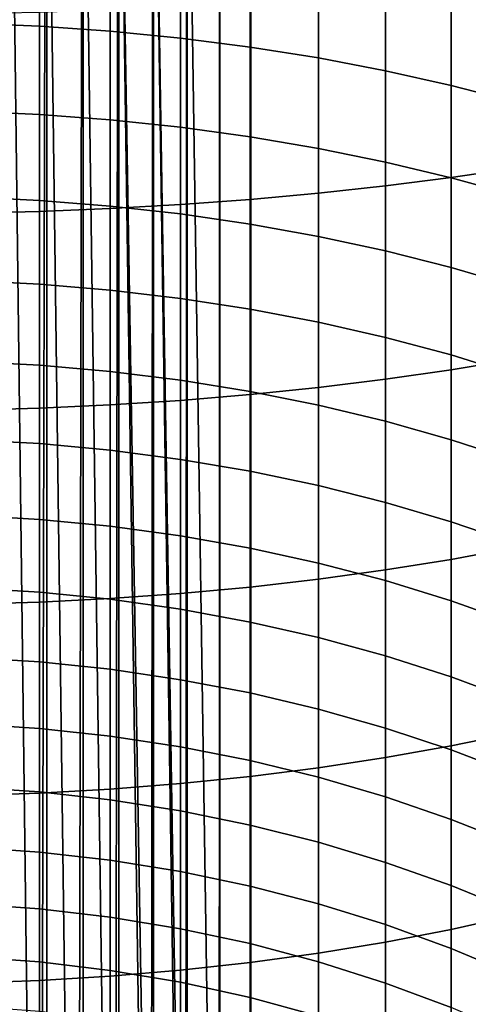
# Model space of a CAD drawing. Header units: metres. Extents: x -109 to 109, y -342 to 66.
# Tile 39 of 256: x 1.04 to 4.84, y -308.44 to -300.1. Entities that reach past the tile are written whole.
import ezdxf

# ---------------------------------------------------------------- set-up
doc = ezdxf.new("R2010")
doc.units = ezdxf.units.M
doc.layers.add('solid_K_24_62_16_000B91', color=7, linetype='CONTINUOUS')

msp = doc.modelspace()

# ---------------------------------------------------------------- linework, layer by layer
at = {"layer": 'solid_K_24_62_16_000B91'}
for points in [[(2.736568, -292.645264, 192.184769), (3, -292.56723, 192.352112), (3, -332.462219, 210.955444), (2.736568, -332.540222, 210.788116)], [(3, -292.56723, 192.352112), (3, -297.513489, 206.589935), (3, -315.077423, 231.673828)], [(3, -292.56723, 192.352112), (3, -315.077423, 231.673828), (3, -315.294708, 231.975525)], [(3, -292.56723, 192.352112), (3, -315.294708, 231.975525), (3, -315.519928, 232.271362)], [(3, -292.56723, 192.352112), (3, -315.519928, 232.271362), (3, -315.752991, 232.561203)], [(3, -292.56723, 192.352112), (3, -315.752991, 232.561203), (3, -315.993591, 232.84462)], [(3, -292.56723, 192.352112), (3, -315.993591, 232.84462), (3, -316.241577, 233.121536)], [(3, -292.56723, 192.352112), (3, -316.241577, 233.121536), (3, -316.496918, 233.391846)], [(3, -292.56723, 192.352112), (3, -316.496918, 233.391846), (3, -316.75943, 233.655334)], [(3, -292.56723, 192.352112), (3, -316.75943, 233.655334), (3, -317.028717, 233.911667)], [(3, -292.56723, 192.352112), (3, -317.028717, 233.911667), (3, -317.304688, 234.160721)], [(3, -292.56723, 192.352112), (3, -317.304688, 234.160721), (3, -317.58725, 234.40242)], [(3, -292.56723, 192.352112), (3, -317.58725, 234.40242), (3, -317.87616, 234.636551)], [(3, -292.56723, 192.352112), (3, -317.87616, 234.636551), (3, -318.171204, 234.862946)], [(3, -292.56723, 192.352112), (3, -318.171204, 234.862946), (3, -318.472015, 235.081329)], [(3, -292.56723, 192.352112), (3, -318.472015, 235.081329), (3, -318.778534, 235.291656)], [(3, -292.56723, 192.352112), (3, -318.778534, 235.291656), (3, -319.090668, 235.493851)], [(3, -292.56723, 192.352112), (3, -319.090668, 235.493851), (3, -319.408081, 235.687683)], [(3, -292.56723, 192.352112), (3, -319.408081, 235.687683), (3, -319.730377, 235.872971)], [(3, -292.56723, 192.352112), (3, -319.730377, 235.872971), (3, -320.057434, 236.049591)], [(3, -332.462219, 210.955444), (3, -292.56723, 192.352112), (3, -320.057434, 236.049591), (3, -320.389252, 236.217529)], [(2.461808, -292.715973, 192.033142), (2.736568, -292.645264, 192.184769), (2.727207, -332.542816, 210.782578), (2.461808, -332.610962, 210.636475)], [(2.736568, -292.645264, 192.184769), (2.736568, -332.540222, 210.788116), (2.727207, -332.542816, 210.782578)], [(2.176857, -292.779053, 191.897827), (2.461808, -292.715973, 192.033142), (2.437006, -332.616852, 210.62384), (2.176857, -332.674042, 210.50116)], [(2.461808, -292.715973, 192.033142), (2.461808, -332.610962, 210.636475), (2.437006, -332.616852, 210.62384)], [(1.882895, -292.83429, 191.779404), (2.176857, -292.779053, 191.897827), (2.135605, -332.682373, 210.483292), (1.882895, -332.729279, 210.382736)], [(2.176857, -292.779053, 191.897827), (2.176857, -332.674042, 210.50116), (2.135605, -332.682373, 210.483292)], [(1.272838, -292.920227, 191.595093), (1.581139, -292.881409, 191.678345), (1.504789, -332.786865, 210.259232), (1.272838, -332.815216, 210.198425)], [(1.581139, -292.881409, 191.678345), (1.581139, -332.776398, 210.281677), (1.504789, -332.786865, 210.259232)], [(1.581139, -292.881409, 191.678345), (1.882895, -292.83429, 191.779404), (1.824389, -332.739136, 210.361572), (1.581139, -332.776398, 210.281677)], [(1.882895, -292.83429, 191.779404), (1.882895, -332.729279, 210.382736), (1.824389, -332.739136, 210.361572)], [(1.178274, -332.825317, 210.176758), (0.959267, -332.845581, 210.133316), (0.959267, -292.950592, 191.529984), (1.272838, -292.920227, 191.595093)], [(1.272838, -292.920227, 191.595093), (1.272838, -332.815216, 210.198425), (1.178274, -332.825317, 210.176758)], [(1.178274, -314.373627, 232.166641), (0.959267, -296.770416, 207.110229), (0.641726, -296.72821, 207.139786), (0.959267, -314.334351, 232.194122)], [(1.178274, -314.373627, 232.166641), (1.272838, -314.393219, 232.152924), (1.272838, -296.829285, 207.069031), (0.959267, -296.770416, 207.110229)], [(1.504789, -314.448151, 232.114441), (1.581139, -314.468445, 232.100235), (1.581139, -296.90451, 207.016342), (1.272838, -296.829285, 207.069031)], [(1.272838, -314.393219, 232.152924), (1.504789, -314.448151, 232.114441), (1.272838, -296.829285, 207.069031)], [(1.824389, -314.540649, 232.049683), (1.882895, -314.559784, 232.036285), (1.882895, -296.99585, 206.952393), (1.581139, -296.90451, 207.016342)], [(1.581139, -314.468445, 232.100235), (1.824389, -314.540649, 232.049683), (1.581139, -296.90451, 207.016342)], [(2.437006, -314.77771, 231.883698), (2.176857, -297.102875, 206.877441), (1.882895, -296.99585, 206.952393), (2.176857, -314.666809, 231.961334)], [(2.135605, -314.650665, 231.972641), (2.176857, -314.666809, 231.961334), (1.882895, -296.99585, 206.952393)], [(1.882895, -314.559784, 232.036285), (2.135605, -314.650665, 231.972641), (1.882895, -296.99585, 206.952393)], [(2.727207, -314.921173, 231.783234), (2.461808, -297.225189, 206.791809), (2.176857, -297.102875, 206.877441), (2.461808, -314.789124, 231.875702)], [(2.437006, -314.77771, 231.883698), (2.461808, -314.789124, 231.875702), (2.176857, -297.102875, 206.877441)], [(2.727207, -314.921173, 231.783234), (2.736568, -314.926178, 231.779739), (2.736568, -297.362244, 206.695847), (2.461808, -297.225189, 206.791809)], [(2.736568, -314.926178, 231.779739), (3, -315.077423, 231.673828), (3, -297.513489, 206.589935), (2.736568, -297.362244, 206.695847)], [(1.21009, -300.156677, 5.592393), (0.605965, -300.131104, 5.549348), (0.605965, -299.367401, 5.982376), (1.21009, -299.391205, 6.026406)], [(1.81054, -300.199158, 5.663991), (1.21009, -300.156677, 5.592393), (1.21009, -299.391205, 6.026406), (1.81054, -299.430817, 6.099641)], [(2.405492, -300.258484, 5.763922), (1.81054, -300.199158, 5.663991), (1.81054, -299.430817, 6.099641), (2.405492, -299.486115, 6.201858)], [(2.993138, -300.334473, 5.891885), (2.405492, -300.258484, 5.763922), (2.405492, -299.486115, 6.201858), (2.993138, -299.556915, 6.332747)], [(3.571694, -300.426849, 6.047489), (2.993138, -300.334473, 5.891885), (2.993138, -299.556915, 6.332747), (3.571694, -299.643005, 6.491911)], [(4.139403, -300.535339, 6.230264), (3.571694, -300.426849, 6.047489), (3.571694, -299.643005, 6.491911), (4.139403, -299.744141, 6.678866)], [(4.694541, -300.659637, 6.439652), (4.139403, -300.535339, 6.230264), (4.139403, -299.744141, 6.678866), (4.694541, -299.860016, 6.893044)], [(4.694541, -301.438965, 27.691694), (5.235421, -301.359009, 27.429918), (5.235421, -299.721985, 27.894503), (4.694541, -299.791443, 28.15926)], [(4.139403, -301.510101, 27.924578), (4.694541, -301.438965, 27.691694), (4.694541, -299.791443, 28.15926), (4.139403, -299.853241, 28.394794)], [(2.993138, -301.625061, 28.300924), (3.571694, -301.572205, 28.127859), (3.571694, -299.907166, 28.600389), (2.993138, -299.953094, 28.775425)], [(3.571694, -301.572205, 28.127859), (4.139403, -301.510101, 27.924578), (4.139403, -299.853241, 28.394794), (3.571694, -299.907166, 28.600389)], [(5.235421, -300.799377, 6.67502), (4.694541, -300.659637, 6.439652), (4.694541, -299.860016, 6.893044), (5.235421, -299.990234, 7.133795)], [(1.81054, -301.702515, 28.554388), (2.405492, -301.668549, 28.443243), (2.405492, -299.990875, 28.919365), (1.81054, -300.020355, 29.031775)], [(2.405492, -301.668549, 28.443243), (2.993138, -301.625061, 28.300924), (2.993138, -299.953094, 28.775425), (2.405492, -299.990875, 28.919365)], [(0.605965, -301.741455, 28.681894), (1.21009, -301.726837, 28.634018), (1.21009, -300.041473, 29.112312), (0.605965, -300.054199, 29.160732)], [(1.21009, -301.726837, 28.634018), (1.81054, -301.702515, 28.554388), (1.81054, -300.020355, 29.031775), (1.21009, -300.041473, 29.112312)], [(1.21009, -300.904205, 5.128209), (0.605965, -300.876953, 5.086216), (0.605965, -300.131104, 5.549348), (1.21009, -300.156677, 5.592393)], [(1.81054, -300.949524, 5.198054), (1.21009, -300.904205, 5.128209), (1.21009, -300.156677, 5.592393), (1.81054, -300.199158, 5.663991)], [(2.405492, -301.012787, 5.295541), (1.81054, -300.949524, 5.198054), (1.81054, -300.199158, 5.663991), (2.405492, -300.258484, 5.763922)], [(2.993138, -301.093811, 5.420373), (2.405492, -301.012787, 5.295541), (2.405492, -300.258484, 5.763922), (2.993138, -300.334473, 5.891885)], [(3.571694, -301.192322, 5.572172), (2.993138, -301.093811, 5.420373), (2.993138, -300.334473, 5.891885), (3.571694, -300.426849, 6.047489)], [(4.139403, -301.308014, 5.750474), (3.571694, -301.192322, 5.572172), (3.571694, -300.426849, 6.047489), (4.139403, -300.535339, 6.230264)], [(4.694541, -301.440582, 5.954741), (4.139403, -301.308014, 5.750474), (4.139403, -300.535339, 6.230264), (4.694541, -300.659637, 6.439652)], [(5.235421, -301.589569, 6.184351), (4.694541, -301.440582, 5.954741), (4.694541, -300.659637, 6.439652), (5.235421, -300.799377, 6.67502)], [(1.21009, -301.63266, 4.634589), (0.605965, -301.60376, 4.593717), (0.605965, -300.876953, 5.086216), (1.21009, -300.904205, 5.128209)], [(1.81054, -301.680725, 4.702572), (1.21009, -301.63266, 4.634589), (1.21009, -300.904205, 5.128209), (1.81054, -300.949524, 5.198054)], [(2.405492, -301.747833, 4.79746), (1.81054, -301.680725, 4.702572), (1.81054, -300.949524, 5.198054), (2.405492, -301.012787, 5.295541)], [(2.993138, -301.83374, 4.918963), (2.405492, -301.747833, 4.79746), (2.405492, -301.012787, 5.295541), (2.993138, -301.093811, 5.420373)], [(3.571694, -301.938232, 5.066713), (2.993138, -301.83374, 4.918963), (2.993138, -301.093811, 5.420373), (3.571694, -301.192322, 5.572172)], [(4.139403, -302.060944, 5.240262), (3.571694, -301.938232, 5.066713), (3.571694, -301.192322, 5.572172), (4.139403, -301.308014, 5.750474)], [(4.694541, -302.201538, 5.439081), (4.139403, -302.060944, 5.240262), (4.139403, -301.308014, 5.750474), (4.694541, -301.440582, 5.954741)], [(4.694541, -303.066559, 27.158815), (5.235421, -302.976227, 26.900434), (5.235421, -301.359009, 27.429918), (4.694541, -301.438965, 27.691694)], [(4.139403, -303.146942, 27.388678), (4.694541, -303.066559, 27.158815), (4.694541, -301.438965, 27.691694), (4.139403, -301.510101, 27.924578)], [(5.235421, -302.359589, 5.662568), (4.694541, -302.201538, 5.439081), (4.694541, -301.440582, 5.954741), (5.235421, -301.589569, 6.184351)], [(2.993138, -303.276794, 27.760141), (3.571694, -303.217072, 27.589321), (3.571694, -301.572205, 28.127859), (2.993138, -301.625061, 28.300924)], [(3.571694, -303.217072, 27.589321), (4.139403, -303.146942, 27.388678), (4.139403, -301.510101, 27.924578), (3.571694, -301.572205, 28.127859)], [(1.21009, -302.340851, 4.11232), (0.605965, -302.310333, 4.072633), (0.605965, -301.60376, 4.593717), (1.21009, -301.63266, 4.634589)], [(1.81054, -302.391602, 4.178333), (1.21009, -302.340851, 4.11232), (1.21009, -301.63266, 4.634589), (1.81054, -301.680725, 4.702572)], [(2.405492, -303.325928, 27.900616), (2.993138, -303.276794, 27.760141), (2.993138, -301.625061, 28.300924), (2.405492, -301.668549, 28.443243)], [(0.605965, -303.408264, 28.136169), (1.21009, -303.391754, 28.088915), (1.21009, -301.726837, 28.634018), (0.605965, -301.741455, 28.681894)], [(1.21009, -303.391754, 28.088915), (1.81054, -303.364288, 28.010317), (1.81054, -301.702515, 28.554388), (1.21009, -301.726837, 28.634018)], [(1.81054, -303.364288, 28.010317), (2.405492, -303.325928, 27.900616), (2.405492, -301.668549, 28.443243), (1.81054, -301.702515, 28.554388)], [(2.405492, -302.462433, 4.27047), (1.81054, -302.391602, 4.178333), (1.81054, -301.680725, 4.702572), (2.405492, -301.747833, 4.79746)], [(2.993138, -302.553101, 4.388451), (2.405492, -302.462433, 4.27047), (2.405492, -301.747833, 4.79746), (2.993138, -301.83374, 4.918963)], [(3.571694, -302.663391, 4.531919), (2.993138, -302.553101, 4.388451), (2.993138, -301.83374, 4.918963), (3.571694, -301.938232, 5.066713)], [(4.139403, -302.792938, 4.700436), (3.571694, -302.663391, 4.531919), (3.571694, -301.938232, 5.066713), (4.139403, -302.060944, 5.240262)], [(4.694541, -302.941345, 4.893493), (4.139403, -302.792938, 4.700436), (4.139403, -302.060944, 5.240262), (4.694541, -302.201538, 5.439081)], [(5.235421, -303.108154, 5.110501), (4.694541, -302.941345, 4.893493), (4.694541, -302.201538, 5.439081), (5.235421, -302.359589, 5.662568)], [(1.21009, -303.027649, 3.562233), (0.605965, -302.995575, 3.523793), (0.605965, -302.310333, 4.072633), (1.21009, -302.340851, 4.11232)], [(1.81054, -303.080994, 3.62617), (1.21009, -303.027649, 3.562233), (1.21009, -302.340851, 4.11232), (1.81054, -302.391602, 4.178333)], [(2.405492, -303.155426, 3.71541), (1.81054, -303.080994, 3.62617), (1.81054, -302.391602, 4.178333), (2.405492, -302.462433, 4.27047)], [(2.993138, -303.250763, 3.829681), (2.405492, -303.155426, 3.71541), (2.405492, -302.462433, 4.27047), (2.993138, -302.553101, 4.388451)], [(3.571694, -303.366669, 3.968637), (2.993138, -303.250763, 3.829681), (2.993138, -302.553101, 4.388451), (3.571694, -302.663391, 4.531919)], [(4.139403, -303.502838, 4.131856), (3.571694, -303.366669, 3.968637), (3.571694, -302.663391, 4.531919), (4.139403, -302.792938, 4.700436)], [(4.694541, -303.658813, 4.318843), (4.139403, -303.502838, 4.131856), (4.139403, -302.792938, 4.700436), (4.694541, -302.941345, 4.893493)], [(1.21009, -303.691986, 2.985201), (0.605965, -303.658386, 2.94807), (0.605965, -302.995575, 3.523793), (1.21009, -303.027649, 3.562233)], [(5.235421, -303.834167, 4.529028), (4.694541, -303.658813, 4.318843), (4.694541, -302.941345, 4.893493), (5.235421, -303.108154, 5.110501)], [(4.694541, -304.6716, 26.561472), (5.235421, -304.571045, 26.306898), (5.235421, -302.976227, 26.900434), (4.694541, -303.066559, 27.158815)], [(1.81054, -303.747803, 3.046961), (1.21009, -303.691986, 2.985201), (1.21009, -303.027649, 3.562233), (1.81054, -303.080994, 3.62617)], [(4.139403, -304.761078, 26.787947), (4.694541, -304.6716, 26.561472), (4.694541, -303.066559, 27.158815), (4.139403, -303.146942, 27.388678)], [(2.405492, -303.825745, 3.133162), (1.81054, -303.747803, 3.046961), (1.81054, -303.080994, 3.62617), (2.405492, -303.155426, 3.71541)], [(2.993138, -303.925568, 3.243542), (2.405492, -303.825745, 3.133162), (2.405492, -303.155426, 3.71541), (2.993138, -303.250763, 3.829681)], [(3.571694, -304.839172, 26.985634), (4.139403, -304.761078, 26.787947), (4.139403, -303.146942, 27.388678), (3.571694, -303.217072, 27.589321)], [(2.993138, -304.90567, 27.153936), (3.571694, -304.839172, 26.985634), (3.571694, -303.217072, 27.589321), (2.993138, -303.276794, 27.760141)], [(1.81054, -305.003021, 27.400427), (2.405492, -304.960327, 27.292341), (2.405492, -303.325928, 27.900616), (1.81054, -303.364288, 28.010317)], [(2.405492, -304.960327, 27.292341), (2.993138, -304.90567, 27.153936), (2.993138, -303.276794, 27.760141), (2.405492, -303.325928, 27.900616)], [(3.571694, -304.046936, 3.377766), (2.993138, -303.925568, 3.243542), (2.993138, -303.250763, 3.829681), (3.571694, -303.366669, 3.968637)], [(0.605965, -305.052032, 27.524424), (1.21009, -305.03363, 27.477867), (1.21009, -303.391754, 28.088915), (0.605965, -303.408264, 28.136169)], [(1.21009, -305.03363, 27.477867), (1.81054, -305.003021, 27.400427), (1.81054, -303.364288, 28.010317), (1.21009, -303.391754, 28.088915)], [(4.139403, -304.189484, 3.535427), (3.571694, -304.046936, 3.377766), (3.571694, -303.366669, 3.968637), (4.139403, -303.502838, 4.131856)], [(4.694541, -304.352814, 3.716046), (4.139403, -304.189484, 3.535427), (4.139403, -303.502838, 4.131856), (4.694541, -303.658813, 4.318843)], [(1.21009, -304.332764, 2.382142), (0.605965, -304.297729, 2.346379), (0.605965, -303.658386, 2.94807), (1.21009, -303.691986, 2.985201)], [(5.235421, -304.536377, 3.919073), (4.694541, -304.352814, 3.716046), (4.694541, -303.658813, 4.318843), (5.235421, -303.834167, 4.529028)], [(1.81054, -304.391022, 2.441627), (1.21009, -304.332764, 2.382142), (1.21009, -303.691986, 2.985201), (1.81054, -303.747803, 3.046961)], [(2.405492, -304.472351, 2.524651), (1.81054, -304.391022, 2.441627), (1.81054, -303.747803, 3.046961), (2.405492, -303.825745, 3.133162)], [(2.993138, -304.576477, 2.630965), (2.405492, -304.472351, 2.524651), (2.405492, -303.825745, 3.133162), (2.993138, -303.925568, 3.243542)], [(3.571694, -304.703094, 2.760244), (2.993138, -304.576477, 2.630965), (2.993138, -303.925568, 3.243542), (3.571694, -304.046936, 3.377766)], [(4.139403, -304.851807, 2.912096), (3.571694, -304.703094, 2.760244), (3.571694, -304.046936, 3.377766), (4.139403, -304.189484, 3.535427)], [(4.694541, -305.022217, 3.08606), (4.139403, -304.851807, 2.912096), (4.139403, -304.189484, 3.535427), (4.694541, -304.352814, 3.716046)], [(1.21009, -304.949005, 1.754016), (0.605965, -304.912567, 1.719678), (0.605965, -304.297729, 2.346379), (1.21009, -304.332764, 2.382142)], [(1.81054, -305.009583, 1.81113), (1.21009, -304.949005, 1.754016), (1.21009, -304.332764, 2.382142), (1.81054, -304.391022, 2.441627)], [(2.405492, -305.094147, 1.890847), (1.81054, -305.009583, 1.81113), (1.81054, -304.391022, 2.441627), (2.405492, -304.472351, 2.524651)], [(5.235421, -305.213745, 3.281607), (4.694541, -305.022217, 3.08606), (4.694541, -304.352814, 3.716046), (5.235421, -304.536377, 3.919073)], [(2.993138, -305.202423, 1.992924), (2.405492, -305.094147, 1.890847), (2.405492, -304.472351, 2.524651), (2.993138, -304.576477, 2.630965)], [(3.571694, -305.334106, 2.117052), (2.993138, -305.202423, 1.992924), (2.993138, -304.576477, 2.630965), (3.571694, -304.703094, 2.760244)], [(4.694541, -306.251587, 25.900612), (5.235421, -306.14093, 25.650249), (5.235421, -304.571045, 26.306898), (4.694541, -304.6716, 26.561472)], [(4.139403, -305.48877, 2.262854), (3.571694, -305.334106, 2.117052), (3.571694, -304.703094, 2.760244), (4.139403, -304.851807, 2.912096)], [(4.139403, -306.350006, 26.123339), (4.694541, -306.251587, 25.900612), (4.694541, -304.6716, 26.561472), (4.139403, -304.761078, 26.787947)], [(3.571694, -306.435913, 26.317757), (4.139403, -306.350006, 26.123339), (4.139403, -304.761078, 26.787947), (3.571694, -304.839172, 26.985634)], [(1.21009, -305.539703, 1.10182), (0.605965, -305.501953, 1.068962), (0.605965, -304.912567, 1.719678), (1.21009, -304.949005, 1.754016)], [(2.405492, -306.569214, 26.619389), (2.993138, -306.509064, 26.483274), (2.993138, -304.90567, 27.153936), (2.405492, -304.960327, 27.292341)], [(2.993138, -306.509064, 26.483274), (3.571694, -306.435913, 26.317757), (3.571694, -304.839172, 26.985634), (2.993138, -304.90567, 27.153936)], [(4.694541, -305.665955, 2.429886), (4.139403, -305.48877, 2.262854), (4.139403, -304.851807, 2.912096), (4.694541, -305.022217, 3.08606)], [(1.81054, -305.602539, 1.156474), (1.21009, -305.539703, 1.10182), (1.21009, -304.949005, 1.754016), (1.81054, -305.009583, 1.81113)], [(1.81054, -306.61618, 26.725687), (2.405492, -306.569214, 26.619389), (2.405492, -304.960327, 27.292341), (1.81054, -305.003021, 27.400427)], [(0.605965, -306.670074, 26.847633), (1.21009, -306.649841, 26.801846), (1.21009, -305.03363, 27.477867), (0.605965, -305.052032, 27.524424)], [(1.21009, -306.649841, 26.801846), (1.81054, -306.61618, 26.725687), (1.81054, -305.003021, 27.400427), (1.21009, -305.03363, 27.477867)], [(2.405492, -305.690186, 1.232756), (1.81054, -305.602539, 1.156474), (1.81054, -305.009583, 1.81113), (2.405492, -305.094147, 1.890847)], [(5.235421, -305.865143, 2.617642), (4.694541, -305.665955, 2.429886), (4.694541, -305.022217, 3.08606), (5.235421, -305.213745, 3.281607)], [(2.993138, -305.80246, 1.330435), (2.405492, -305.690186, 1.232756), (2.405492, -305.094147, 1.890847), (2.993138, -305.202423, 1.992924)], [(3.571694, -305.938995, 1.449214), (2.993138, -305.80246, 1.330435), (2.993138, -305.202423, 1.992924), (3.571694, -305.334106, 2.117052)], [(4.139403, -306.099335, 1.588734), (3.571694, -305.938995, 1.449214), (3.571694, -305.334106, 2.117052), (4.139403, -305.48877, 2.262854)], [(4.694541, -306.283051, 1.748569), (4.139403, -306.099335, 1.588734), (4.139403, -305.48877, 2.262854), (4.694541, -305.665955, 2.429886)], [(1.21009, -306.103943, 0.426593), (0.605965, -306.064911, 0.395266), (0.605965, -305.501953, 1.068962), (1.21009, -305.539703, 1.10182)], [(1.81054, -306.168884, 0.478698), (1.21009, -306.103943, 0.426593), (1.21009, -305.539703, 1.10182), (1.81054, -305.602539, 1.156474)], [(2.405492, -306.259521, 0.551424), (1.81054, -306.168884, 0.478698), (1.81054, -305.602539, 1.156474), (2.405492, -305.690186, 1.232756)], [(2.993138, -306.37561, 0.64455), (2.405492, -306.259521, 0.551424), (2.405492, -305.690186, 1.232756), (2.993138, -305.80246, 1.330435)], [(5.235421, -306.489532, 1.928236), (4.694541, -306.283051, 1.748569), (4.694541, -305.665955, 2.429886), (5.235421, -305.865143, 2.617642)], [(3.571694, -306.516754, 0.757792), (2.993138, -306.37561, 0.64455), (2.993138, -305.80246, 1.330435), (3.571694, -305.938995, 1.449214)], [(4.139403, -306.682556, 0.890808), (3.571694, -306.516754, 0.757792), (3.571694, -305.938995, 1.449214), (4.139403, -306.099335, 1.588734)], [(1.21009, -306.640808, -0.270593), (0.605965, -306.600555, -0.300338), (0.605965, -306.064911, 0.395266), (1.21009, -306.103943, 0.426593)], [(1.81054, -306.707794, -0.221118), (1.21009, -306.640808, -0.270593), (1.21009, -306.103943, 0.426593), (1.81054, -306.168884, 0.478698)], [(4.694541, -306.872467, 1.043192), (4.139403, -306.682556, 0.890808), (4.139403, -306.099335, 1.588734), (4.694541, -306.283051, 1.748569)], [(4.694541, -307.803925, 25.177286), (5.235421, -307.683411, 24.931536), (5.235421, -306.14093, 25.650249), (4.694541, -306.251587, 25.900612)], [(2.405492, -306.801239, -0.152064), (1.81054, -306.707794, -0.221118), (1.81054, -306.168884, 0.478698), (2.405492, -306.259521, 0.551424)], [(2.993138, -306.920959, -0.06364), (2.405492, -306.801239, -0.152064), (2.405492, -306.259521, 0.551424), (2.993138, -306.37561, 0.64455)], [(4.139403, -307.911163, 25.395914), (4.694541, -307.803925, 25.177286), (4.694541, -306.251587, 25.900612), (4.139403, -306.350006, 26.123339)], [(5.235421, -307.085968, 1.214483), (4.694541, -306.872467, 1.043192), (4.694541, -306.283051, 1.748569), (5.235421, -306.489532, 1.928236)], [(3.571694, -307.066498, 0.043885), (2.993138, -306.920959, -0.06364), (2.993138, -306.37561, 0.64455), (3.571694, -306.516754, 0.757792)], [(3.571694, -308.004761, 25.586752), (4.139403, -307.911163, 25.395914), (4.139403, -306.350006, 26.123339), (3.571694, -306.435913, 26.317757)], [(2.993138, -308.084442, 25.749222), (3.571694, -308.004761, 25.586752), (3.571694, -306.435913, 26.317757), (2.993138, -306.509064, 26.483274)], [(1.81054, -308.201141, 25.987169), (2.405492, -308.149963, 25.88283), (2.405492, -306.569214, 26.619389), (1.81054, -306.61618, 26.725687)], [(2.405492, -308.149963, 25.88283), (2.993138, -308.084442, 25.749222), (2.993138, -306.509064, 26.483274), (2.405492, -306.569214, 26.619389)], [(4.139403, -307.237457, 0.170185), (3.571694, -307.066498, 0.043885), (3.571694, -306.516754, 0.757792), (4.139403, -306.682556, 0.890808)], [(1.21009, -307.149445, -0.988628), (0.605965, -307.108032, -1.016745), (0.605965, -306.600555, -0.300338), (1.21009, -306.640808, -0.270593)], [(0.605965, -308.259857, 26.106871), (1.21009, -308.237793, 26.061926), (1.21009, -306.649841, 26.801846), (0.605965, -306.670074, 26.847633)], [(1.21009, -308.237793, 26.061926), (1.81054, -308.201141, 25.987169), (1.81054, -306.61618, 26.725687), (1.21009, -306.649841, 26.801846)], [(1.81054, -307.218353, -0.941863), (1.21009, -307.149445, -0.988628), (1.21009, -306.640808, -0.270593), (1.81054, -306.707794, -0.221118)], [(2.405492, -307.314484, -0.87659), (1.81054, -307.218353, -0.941863), (1.81054, -306.707794, -0.221118), (2.405492, -306.801239, -0.152064)], [(4.694541, -307.433319, 0.314876), (4.139403, -307.237457, 0.170185), (4.139403, -306.682556, 0.890808), (4.694541, -306.872467, 1.043192)], [(2.993138, -307.437622, -0.793008), (2.405492, -307.314484, -0.87659), (2.405492, -306.801239, -0.152064), (2.993138, -306.920959, -0.06364)], [(5.235421, -307.653473, 0.477519), (4.694541, -307.433319, 0.314876), (4.694541, -306.872467, 1.043192), (5.235421, -307.085968, 1.214483)], [(3.571694, -307.587341, -0.691371), (2.993138, -307.437622, -0.793008), (2.993138, -306.920959, -0.06364), (3.571694, -307.066498, 0.043885)], [(4.139403, -307.763184, -0.571988), (3.571694, -307.587341, -0.691371), (3.571694, -307.066498, 0.043885), (4.139403, -307.237457, 0.170185)], [(1.21009, -307.629059, -1.726372), (0.605965, -307.586548, -1.752814), (0.605965, -307.108032, -1.016745), (1.21009, -307.149445, -0.988628)], [(1.81054, -307.699768, -1.68239), (1.21009, -307.629059, -1.726372), (1.21009, -307.149445, -0.988628), (1.81054, -307.218353, -0.941863)], [(2.405492, -307.798431, -1.621002), (1.81054, -307.699768, -1.68239), (1.81054, -307.218353, -0.941863), (2.405492, -307.314484, -0.87659)], [(4.694541, -307.964661, -0.43522), (4.139403, -307.763184, -0.571988), (4.139403, -307.237457, 0.170185), (4.694541, -307.433319, 0.314876)], [(2.993138, -307.924805, -1.542396), (2.405492, -307.798431, -1.621002), (2.405492, -307.314484, -0.87659), (2.993138, -307.437622, -0.793008)], [(3.571694, -308.078461, -1.446808), (2.993138, -307.924805, -1.542396), (2.993138, -307.437622, -0.793008), (3.571694, -307.587341, -0.691371)], [(5.235421, -308.191132, -0.281484), (4.694541, -307.964661, -0.43522), (4.694541, -307.433319, 0.314876), (5.235421, -307.653473, 0.477519)], [(1.21009, -308.078888, -2.48265), (0.605965, -308.03537, -2.507377), (0.605965, -307.586548, -1.752814), (1.21009, -307.629059, -1.726372)], [(1.81054, -308.151276, -2.441521), (1.21009, -308.078888, -2.48265), (1.21009, -307.629059, -1.726372), (1.81054, -307.699768, -1.68239)], [(4.139403, -308.258942, -1.334531), (3.571694, -308.078461, -1.446808), (3.571694, -307.587341, -0.691371), (4.139403, -307.763184, -0.571988)], [(2.405492, -308.252319, -2.384117), (1.81054, -308.151276, -2.441521), (1.81054, -307.699768, -1.68239), (2.405492, -307.798431, -1.621002)], [(4.694541, -309.326202, 24.392647), (5.235421, -309.195984, 24.151896), (5.235421, -307.683411, 24.931536), (4.694541, -307.803925, 25.177286)], [(2.993138, -308.381714, -2.31061), (2.405492, -308.252319, -2.384117), (2.405492, -307.798431, -1.621002), (2.993138, -307.924805, -1.542396)], [(4.694541, -308.465698, -1.205905), (4.139403, -308.258942, -1.334531), (4.139403, -307.763184, -0.571988), (4.694541, -307.964661, -0.43522)], [(4.139403, -309.442078, 24.606825), (4.694541, -309.326202, 24.392647), (4.694541, -307.803925, 25.177286), (4.139403, -307.911163, 25.395914)], [(3.571694, -309.543213, 24.793779), (4.139403, -309.442078, 24.606825), (4.139403, -307.911163, 25.395914), (3.571694, -308.004761, 25.586752)], [(3.571694, -308.539062, -2.221225), (2.993138, -308.381714, -2.31061), (2.993138, -307.924805, -1.542396), (3.571694, -308.078461, -1.446808)], [(5.235421, -308.69812, -1.061319), (4.694541, -308.465698, -1.205905), (4.694541, -307.964661, -0.43522), (5.235421, -308.191132, -0.281484)], [(1.21009, -308.498199, -3.25626), (0.605965, -308.453705, -3.279232), (0.605965, -308.03537, -2.507377), (1.21009, -308.078888, -2.48265)], [(1.81054, -308.572174, -3.218051), (1.21009, -308.498199, -3.25626), (1.21009, -308.078888, -2.48265), (1.81054, -308.151276, -2.441521)], [(2.993138, -309.629303, 24.952944), (3.571694, -309.543213, 24.793779), (3.571694, -308.004761, 25.586752), (2.993138, -308.084442, 25.749222)], [(4.139403, -308.723877, -2.116232), (3.571694, -308.539062, -2.221225), (3.571694, -308.078461, -1.446808), (4.139403, -308.258942, -1.334531)], [(1.81054, -309.755402, 25.18605), (2.405492, -309.700104, 25.083834), (2.405492, -308.149963, 25.88283), (1.81054, -308.201141, 25.987169)], [(2.405492, -308.675415, -3.16472), (1.81054, -308.572174, -3.218051), (1.81054, -308.151276, -2.441521), (2.405492, -308.252319, -2.384117)], [(2.405492, -309.700104, 25.083834), (2.993138, -309.629303, 24.952944), (2.993138, -308.084442, 25.749222), (2.405492, -308.149963, 25.88283)], [(0.605965, -309.818817, 25.303316), (1.21009, -309.795013, 25.259285), (1.21009, -308.237793, 26.061926), (0.605965, -308.259857, 26.106871)], [(1.21009, -309.795013, 25.259285), (1.81054, -309.755402, 25.18605), (1.81054, -308.201141, 25.987169), (1.21009, -308.237793, 26.061926)], [(2.993138, -308.807648, -3.096431), (2.405492, -308.675415, -3.16472), (2.405492, -308.252319, -2.384117), (2.993138, -308.381714, -2.31061)], [(4.694541, -308.935608, -1.995951), (4.139403, -308.723877, -2.116232), (4.139403, -308.258942, -1.334531), (4.694541, -308.465698, -1.205905)], [(3.571694, -308.968414, -3.013389), (2.993138, -308.807648, -3.096431), (2.993138, -308.381714, -2.31061), (3.571694, -308.539062, -2.221225)]]:
    msp.add_3dface(points, dxfattribs=at)

doc.saveas('drawing.dxf')
